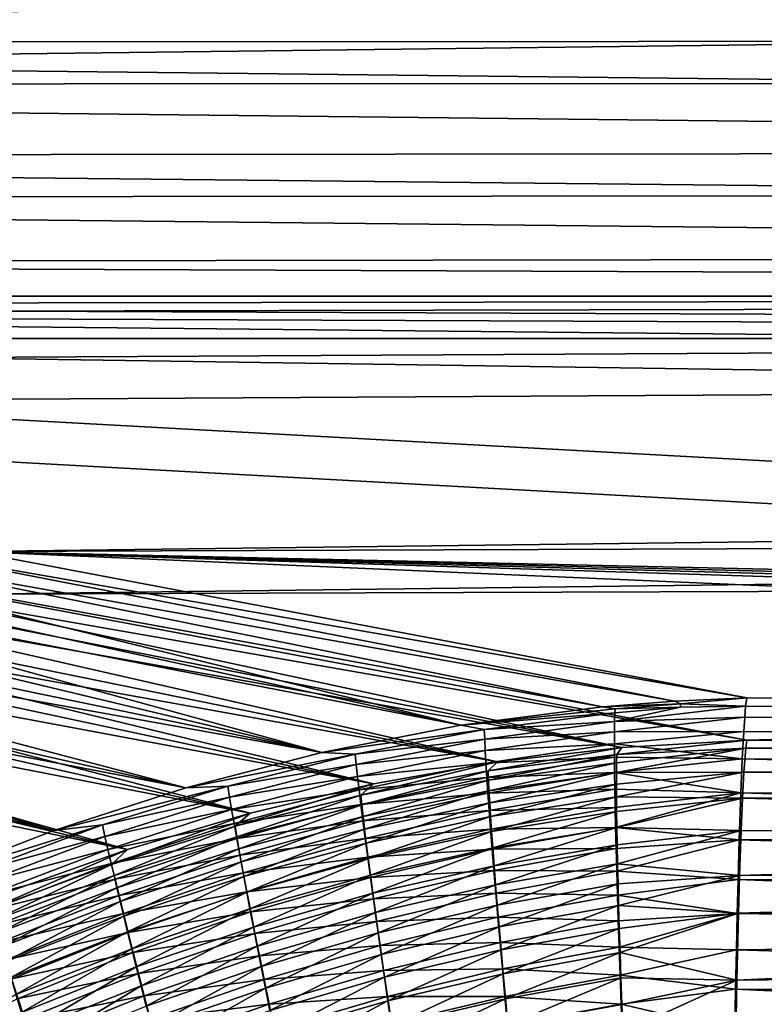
# Model space of a CAD drawing. Header units: metres. Extents: x -900 to 900, y -400 to 400.
# Tile 86 of 243: x -487 to -435, y 264 to 333. Entities that reach past the tile are written whole.
import ezdxf

# ---------------------------------------------------------------- set-up
doc = ezdxf.new("R2010")
doc.units = ezdxf.units.M

msp = doc.modelspace()

# ---------------------------------------------------------------- linework, layer by layer
at = {"layer": 'top'}
for points in [[(-665.332031, 331.521759, -87.090416), (-699.3302, 339.751312, -35), (-0.734328, 339.751312, -35)], [(-665.332031, 331.521759, -87.090416), (-0.734328, 339.751312, -35), (-0.734328, 331.785187, -85.375465)], [(-665.351868, 328.561005, -86.605797), (-0.734328, 336.711975, -35), (-699.015991, 336.711975, -35)], [(-0.734328, 328.819641, -84.922089), (-0.734328, 336.711975, -35), (-665.351868, 328.561005, -86.605797)], [(-0.734328, 324.140137, -136.572845), (-665.332031, 331.521759, -87.090416), (-0.734328, 331.785187, -85.375465)], [(-630.377197, 323.53772, -140.740814), (-665.332031, 331.521759, -87.090416), (-0.734328, 324.140137, -136.572845)], [(-0.734328, 321.170319, -136.148376), (-0.734328, 328.819641, -84.922089), (-665.351868, 328.561005, -86.605797)], [(-665.351868, 328.561005, -86.605797), (-630.41095, 320.575562, -140.26326), (-0.734328, 321.170319, -136.148376)], [(-0.734328, 316.939209, -187.835037), (-630.377197, 323.53772, -140.740814), (-0.734328, 324.140137, -136.572845)], [(-595.426453, 316.041077, -194.464172), (-630.377197, 323.53772, -140.740814), (-0.734328, 316.939209, -187.835037)], [(-630.41095, 320.575562, -140.26326), (-0.734328, 313.965668, -187.437531), (-0.734328, 321.170319, -136.148376)], [(-630.41095, 320.575562, -140.26326), (-595.473328, 313.077728, -193.991089), (-0.734328, 313.965668, -187.437531)], [(-0.734328, 313.707611, -211.955231), (-595.426453, 316.041077, -194.464172), (-0.734328, 316.939209, -187.835037)], [(-0.734328, 313.707611, -211.955231), (-584.056824, 313.707733, -211.954468), (-595.426453, 316.041077, -194.464172)], [(-595.473328, 313.077728, -193.991089), (-0.734328, 310.733368, -211.562912), (-0.734328, 313.965668, -187.437531)], [(-577.950684, 312.475922, -221.350586), (-584.056824, 313.707733, -211.954468), (-0.734328, 313.707611, -211.955231)], [(-0.734328, 310.183228, -239.156265), (-577.950684, 312.475922, -221.350586), (-0.734328, 313.707611, -211.955231)], [(-595.473328, 313.077728, -193.991089), (-584.056824, 310.73349, -211.562149), (-0.734328, 310.733368, -211.562912)], [(-350.277679, 310.183228, -239.156265), (-577.950684, 312.475922, -221.350586), (-0.734328, 310.183228, -239.156265)], [(-560.476746, 309.032806, -248.254044), (-577.950684, 312.475922, -221.350586), (-350.277679, 310.183228, -239.156265)], [(-584.056824, 310.73349, -211.562149), (-350.277679, 307.274475, -238.791992), (-0.734328, 310.733368, -211.562912)], [(-584.056824, 310.73349, -211.562149), (-560.523621, 306.053986, -247.80101), (-350.277679, 307.274475, -238.791992)], [(-560.476746, 309.032806, -248.254044), (-350.277679, 310.183228, -239.156265), (-350.277679, 297.508423, -341.914429)], [(-490.559723, 295.788666, -355.920624), (-560.476746, 309.032806, -248.254044), (-350.277679, 297.508423, -341.914429)], [(-560.523621, 306.053986, -247.80101), (-350.277679, 294.524323, -341.557617), (-350.277679, 307.274475, -238.791992)], [(-560.523621, 306.053986, -247.80101), (-490.579742, 292.788635, -355.518707), (-350.277679, 294.524323, -341.557617)], [(-490.559723, 295.788666, -355.920624), (-350.277679, 297.508423, -341.914429), (-0.734328, 297.508423, -341.914429)], [(-0.734328, 297.508423, -341.914429), (-0.734328, 284.889893, -444.684113), (-490.559723, 295.788666, -355.920624)], [(-499.455353, 295.587982, -355.813049), (-446.278656, 284.873779, -441.943024), (-503.894073, 295.327271, -355.758698)], [(-495.009674, 295.741791, -355.867035), (-441.235718, 285.274139, -440.829742), (-499.455353, 295.587982, -355.813049)], [(-441.235718, 285.274139, -440.829742), (-446.278656, 284.873779, -441.943024), (-499.455353, 295.587982, -355.813049)], [(-490.559723, 295.788666, -355.920624), (-436.16037, 285.503845, -439.683838), (-495.009674, 295.741791, -355.867035)], [(-495.009674, 295.741791, -355.867035), (-436.16037, 285.503845, -439.683838), (-441.235718, 285.274139, -440.829742)], [(-0.734328, 284.889893, -444.684113), (-51.480598, 284.889893, -444.684113), (-490.559723, 295.788666, -355.920624)], [(-490.559723, 295.788666, -355.920624), (-51.480598, 284.889893, -444.684113), (-99.57016, 284.905273, -444.558716)], [(-99.57016, 284.905273, -444.558716), (-147.658585, 284.948761, -444.20462), (-490.559723, 295.788666, -355.920624)], [(-147.658585, 284.948761, -444.20462), (-243.830444, 285.09613, -443.004456), (-490.559723, 295.788666, -355.920624)], [(-490.559723, 295.788666, -355.920624), (-243.830444, 285.09613, -443.004456), (-436.16037, 285.503845, -439.683838)], [(-456.245483, 283.58139, -444.066681), (-512.740112, 294.48526, -355.649139), (-508.323181, 294.959656, -355.704041)], [(-503.894073, 295.327271, -355.758698), (-456.245483, 283.58139, -444.066681), (-508.323181, 294.959656, -355.704041)], [(-446.278656, 284.873779, -441.943024), (-456.245483, 283.58139, -444.066681), (-503.894073, 295.327271, -355.758698)], [(-466.016052, 281.670502, -446.044952), (-517.142151, 293.904297, -355.594025), (-512.740112, 294.48526, -355.649139)], [(-456.245483, 283.58139, -444.066681), (-466.016052, 281.670502, -446.044952), (-512.740112, 294.48526, -355.649139)], [(-350.277679, 294.524323, -341.557617), (-490.579742, 292.788635, -355.518707), (-0.734328, 294.453064, -341.548859)], [(-0.734328, 294.453064, -341.548859), (-490.579742, 292.788635, -355.518707), (-436.16037, 282.526184, -439.318207)], [(-0.734328, 294.453064, -341.548859), (-436.16037, 282.526184, -439.318207), (-0.734328, 281.912231, -444.318481)], [(-466.016052, 281.670502, -446.044952), (-521.526733, 293.21698, -355.538727), (-517.142151, 293.904297, -355.594025)], [(-525.891235, 292.423645, -355.483307), (-521.526733, 293.21698, -355.538727), (-466.016052, 281.670502, -446.044952)], [(-503.598602, 292.388824, -355.226379), (-444.920502, 282.024414, -441.21405), (-499.262665, 292.634552, -355.324463)], [(-444.920502, 282.024414, -441.21405), (-494.922607, 292.776733, -355.422913), (-499.262665, 292.634552, -355.324463)], [(-436.16037, 282.526184, -439.318207), (-490.579742, 292.788635, -355.518707), (-494.922607, 292.776733, -355.422913)], [(-444.920502, 282.024414, -441.21405), (-436.16037, 282.526184, -439.318207), (-494.922607, 292.776733, -355.422913)], [(-530.233032, 291.524658, -355.427856), (-525.891235, 292.423645, -355.483307), (-475.550812, 279.189728, -447.868408)], [(-475.550812, 279.189728, -447.868408), (-525.891235, 292.423645, -355.483307), (-466.016052, 281.670502, -446.044952)], [(-453.66571, 280.998505, -443.027527), (-507.927399, 292.039734, -355.128662), (-512.246155, 291.587463, -355.031403)], [(-507.927399, 292.039734, -355.128662), (-453.66571, 280.998505, -443.027527), (-503.598602, 292.388824, -355.226379)], [(-453.66571, 280.998505, -443.027527), (-444.920502, 282.024414, -441.21405), (-503.598602, 292.388824, -355.226379)], [(-530.233032, 291.524658, -355.427856), (-475.550812, 279.189728, -447.868408), (-534.549561, 290.520477, -355.372345)], [(-462.380524, 279.455078, -444.751221), (-512.246155, 291.587463, -355.031403), (-516.552551, 291.032104, -354.934662)], [(-462.380524, 279.455078, -444.751221), (-453.66571, 280.998505, -443.027527), (-512.246155, 291.587463, -355.031403)], [(-484.823364, 276.185059, -449.536957), (-538.838257, 289.411652, -355.316864), (-534.549561, 290.520477, -355.372345)], [(-534.549561, 290.520477, -355.372345), (-475.550812, 279.189728, -447.868408), (-484.823364, 276.185059, -449.536957)], [(-520.844238, 290.373688, -354.838562), (-462.380524, 279.455078, -444.751221), (-516.552551, 291.032104, -354.934662)], [(-525.11908, 289.612335, -354.743195), (-471.048645, 277.400787, -446.377716), (-520.844238, 290.373688, -354.838562)], [(-471.048645, 277.400787, -446.377716), (-462.380524, 279.455078, -444.751221), (-520.844238, 290.373688, -354.838562)], [(-543.096619, 288.19873, -355.261475), (-538.838257, 289.411652, -355.316864), (-484.823364, 276.185059, -449.536957)], [(-525.11908, 289.612335, -354.743195), (-529.374756, 288.748077, -354.648651), (-471.048645, 277.400787, -446.377716)], [(-529.374756, 288.748077, -354.648651), (-533.608887, 287.781006, -354.554993), (-479.64975, 274.847412, -447.902191)], [(-529.374756, 288.748077, -354.648651), (-479.64975, 274.847412, -447.902191), (-471.048645, 277.400787, -446.377716)], [(-493.817719, 272.699036, -451.056763), (-543.096619, 288.19873, -355.261475), (-484.823364, 276.185059, -449.536957)], [(-533.608887, 287.781006, -354.554993), (-537.819092, 286.711273, -354.462341), (-479.64975, 274.847412, -447.902191)], [(-537.819092, 286.711273, -354.462341), (-488.155487, 271.816986, -449.32489), (-479.64975, 274.847412, -447.902191)], [(-446.278656, 284.873779, -441.943024), (-441.235718, 285.274139, -440.829742), (-440.799957, 285.086487, -442.098724)], [(-445.411469, 284.718231, -443.101013), (-446.278656, 284.873779, -441.943024), (-440.799957, 285.086487, -442.098724)], [(-440.799957, 285.086487, -442.098724), (-440.818695, 284.846558, -443.464355), (-445.411469, 284.718231, -443.101013)], [(-440.799957, 285.086487, -442.098724), (-441.235718, 285.274139, -440.829742), (-436.16037, 285.503845, -439.683838)], [(-440.818695, 284.846558, -443.464355), (-440.799957, 285.086487, -442.098724), (-436.232239, 284.926239, -443.441681)], [(-436.232239, 284.926239, -443.441681), (-440.799957, 285.086487, -442.098724), (-436.16037, 285.503845, -439.683838)], [(-436.232239, 284.926239, -443.441681), (-436.16037, 285.503845, -439.683838), (-243.715302, 284.163269, -448.52597)], [(-243.715302, 284.163269, -448.52597), (-436.16037, 285.503845, -439.683838), (-243.830444, 285.09613, -443.004456)], [(-456.245483, 283.58139, -444.066681), (-446.278656, 284.873779, -441.943024), (-445.411469, 284.718231, -443.101013)], [(-445.421753, 284.458099, -444.445465), (-456.245483, 283.58139, -444.066681), (-445.411469, 284.718231, -443.101013)], [(-456.245483, 283.58139, -444.066681), (-445.421753, 284.458099, -444.445465), (-454.592987, 283.273041, -446.335358)], [(-454.592987, 283.273041, -446.335358), (-445.421753, 284.458099, -444.445465), (-445.4375, 283.848755, -447.119324)], [(-445.4375, 283.848755, -447.119324), (-440.818695, 284.846558, -443.464355), (-436.232239, 284.926239, -443.441681)], [(-436.232239, 284.926239, -443.441681), (-436.302429, 284.139862, -447.084656), (-445.4375, 283.848755, -447.119324)], [(-445.421753, 284.458099, -444.445465), (-440.818695, 284.846558, -443.464355), (-445.4375, 283.848755, -447.119324)], [(-440.818695, 284.846558, -443.464355), (-445.421753, 284.458099, -444.445465), (-445.411469, 284.718231, -443.101013)], [(-243.79866, 282.737122, -453.956512), (-436.302429, 284.139862, -447.084656), (-436.232239, 284.926239, -443.441681)], [(-243.79866, 282.737122, -453.956512), (-436.232239, 284.926239, -443.441681), (-243.715302, 284.163269, -448.52597)], [(-454.592987, 283.273041, -446.335358), (-445.4375, 283.848755, -447.119324), (-454.566132, 282.595795, -448.923615)], [(-454.566132, 282.595795, -448.923615), (-445.4375, 283.848755, -447.119324), (-445.446747, 283.122101, -449.768127)], [(-445.4375, 283.848755, -447.119324), (-436.302429, 284.139862, -447.084656), (-445.446747, 283.122101, -449.768127)], [(-445.446747, 283.122101, -449.768127), (-436.302429, 284.139862, -447.084656), (-436.372101, 283.138306, -450.674438)], [(-436.372101, 283.138306, -450.674438), (-436.302429, 284.139862, -447.084656), (-243.79866, 282.737122, -453.956512)], [(-466.016052, 281.670502, -446.044952), (-456.245483, 283.58139, -444.066681), (-454.592987, 283.273041, -446.335358)], [(-466.016052, 281.670502, -446.044952), (-454.592987, 283.273041, -446.335358), (-463.670349, 281.548553, -448.119812)], [(-463.670349, 281.548553, -448.119812), (-454.592987, 283.273041, -446.335358), (-454.566132, 282.595795, -448.923615)], [(-454.566132, 282.595795, -448.923615), (-445.446747, 283.122101, -449.768127), (-454.526917, 281.808319, -451.484436)], [(-454.526917, 281.808319, -451.484436), (-445.446747, 283.122101, -449.768127), (-445.449524, 282.28009, -452.385956)], [(-445.446747, 283.122101, -449.768127), (-436.372101, 283.138306, -450.674438), (-445.449524, 282.28009, -452.385956)], [(-445.449524, 282.28009, -452.385956), (-436.372101, 283.138306, -450.674438), (-436.476196, 281.219116, -455.983551)], [(-436.476196, 281.219116, -455.983551), (-436.372101, 283.138306, -450.674438), (-243.880829, 280.831604, -459.247711)], [(-243.880829, 280.831604, -459.247711), (-436.372101, 283.138306, -450.674438), (-243.79866, 282.737122, -453.956512)], [(-463.670349, 281.548553, -448.119812), (-454.566132, 282.595795, -448.923615), (-463.594757, 280.81427, -450.624908)], [(-463.594757, 280.81427, -450.624908), (-454.566132, 282.595795, -448.923615), (-454.526917, 281.808319, -451.484436)], [(-454.526917, 281.808319, -451.484436), (-445.449524, 282.28009, -452.385956), (-454.475433, 280.912506, -454.012299)], [(-454.475433, 280.912506, -454.012299), (-445.449524, 282.28009, -452.385956), (-445.44574, 281.324493, -454.966858)], [(-445.449524, 282.28009, -452.385956), (-436.476196, 281.219116, -455.983551), (-445.44574, 281.324493, -454.966858)], [(-436.228851, 281.975739, -442.898834), (-436.16037, 282.526184, -439.318207), (-445.288177, 281.520111, -443.853363)], [(-445.288177, 281.520111, -443.853363), (-436.16037, 282.526184, -439.318207), (-444.920502, 282.024414, -441.21405)], [(-243.616119, 282.115753, -442.661072), (-436.16037, 282.526184, -439.318207), (-436.228851, 281.975739, -442.898834)], [(-436.16037, 282.526184, -439.318207), (-243.616119, 282.115753, -442.661072), (-0.734328, 281.912231, -444.318481)], [(-475.550812, 279.189728, -447.868408), (-466.016052, 281.670502, -446.044952), (-463.670349, 281.548553, -448.119812)], [(-475.550812, 279.189728, -447.868408), (-463.670349, 281.548553, -448.119812), (-472.621979, 279.306519, -449.791107)], [(-472.621979, 279.306519, -449.791107), (-463.670349, 281.548553, -448.119812), (-463.594757, 280.81427, -450.624908)], [(-463.594757, 280.81427, -450.624908), (-454.526917, 281.808319, -451.484436), (-463.50177, 279.976593, -453.100586)], [(-463.50177, 279.976593, -453.100586), (-454.526917, 281.808319, -451.484436), (-454.475433, 280.912506, -454.012299)], [(-445.288177, 281.520111, -443.853363), (-444.920502, 282.024414, -441.21405), (-454.328491, 280.363098, -445.652985)], [(-444.920502, 282.024414, -441.21405), (-453.66571, 280.998505, -443.027527), (-454.328491, 280.363098, -445.652985)], [(-445.288177, 281.520111, -443.853363), (-454.328491, 280.363098, -445.652985), (-454.302612, 279.717865, -448.116852)], [(-445.30304, 280.939667, -446.398956), (-445.288177, 281.520111, -443.853363), (-454.302612, 279.717865, -448.116852)], [(-436.361969, 280.273926, -449.782715), (-436.228851, 281.975739, -442.898834), (-445.311676, 280.247589, -448.920715)], [(-436.228851, 281.975739, -442.898834), (-445.30304, 280.939667, -446.398956), (-445.311676, 280.247589, -448.920715)], [(-445.30304, 280.939667, -446.398956), (-436.228851, 281.975739, -442.898834), (-445.288177, 281.520111, -443.853363)], [(-436.228851, 281.975739, -442.898834), (-436.361969, 280.273926, -449.782715), (-243.720795, 281.230316, -447.895966)], [(-243.720795, 281.230316, -447.895966), (-243.616119, 282.115753, -442.661072), (-436.228851, 281.975739, -442.898834)], [(-463.50177, 279.976593, -453.100586), (-454.475433, 280.912506, -454.012299), (-463.391602, 279.037476, -455.541809)], [(-463.391602, 279.037476, -455.541809), (-454.475433, 280.912506, -454.012299), (-454.411835, 279.910217, -456.50177)], [(-454.328491, 280.363098, -445.652985), (-453.66571, 280.998505, -443.027527), (-463.276154, 278.674255, -447.351044)], [(-453.66571, 280.998505, -443.027527), (-462.380524, 279.455078, -444.751221), (-463.276154, 278.674255, -447.351044)], [(-454.475433, 280.912506, -454.012299), (-445.44574, 281.324493, -454.966858), (-454.411835, 279.910217, -456.50177)], [(-454.411835, 279.910217, -456.50177), (-445.44574, 281.324493, -454.966858), (-445.435455, 280.257233, -457.504822)], [(-445.30304, 280.939667, -446.398956), (-454.302612, 279.717865, -448.116852), (-454.264923, 278.967712, -450.554535)], [(-445.311676, 280.247589, -448.920715), (-445.30304, 280.939667, -446.398956), (-454.264923, 278.967712, -450.554535)], [(-445.44574, 281.324493, -454.966858), (-436.476196, 281.219116, -455.983551), (-445.435455, 280.257233, -457.504822)], [(-445.435455, 280.257233, -457.504822), (-436.476196, 281.219116, -455.983551), (-436.577698, 278.829712, -461.098785)], [(-436.577698, 278.829712, -461.098785), (-436.476196, 281.219116, -455.983551), (-340.261688, 278.630859, -462.819794)], [(-340.261688, 278.630859, -462.819794), (-436.476196, 281.219116, -455.983551), (-243.880829, 280.831604, -459.247711)], [(-436.361969, 280.273926, -449.782715), (-243.800171, 279.872437, -453.06662), (-243.720795, 281.230316, -447.895966)], [(-472.621979, 279.306519, -449.791107), (-463.594757, 280.81427, -450.624908), (-472.492859, 278.52594, -452.216187)], [(-472.492859, 278.52594, -452.216187), (-463.594757, 280.81427, -450.624908), (-463.50177, 279.976593, -453.100586)], [(-454.328491, 280.363098, -445.652985), (-463.276154, 278.674255, -447.351044), (-463.203735, 277.97464, -449.735535)], [(-454.302612, 279.717865, -448.116852), (-454.328491, 280.363098, -445.652985), (-463.203735, 277.97464, -449.735535)], [(-454.411835, 279.910217, -456.50177), (-445.435455, 280.257233, -457.504822), (-454.336212, 278.803345, -458.947357)], [(-454.336212, 278.803345, -458.947357), (-445.435455, 280.257233, -457.504822), (-445.41864, 279.080139, -459.993927)], [(-445.311676, 280.247589, -448.920715), (-454.264923, 278.967712, -450.554535), (-454.215576, 278.114471, -452.960876)], [(-445.314117, 279.445679, -451.412964), (-445.311676, 280.247589, -448.920715), (-454.215576, 278.114471, -452.960876)], [(-445.435455, 280.257233, -457.504822), (-436.577698, 278.829712, -461.098785), (-445.41864, 279.080139, -459.993927)], [(-445.310333, 278.535645, -453.869995), (-436.361969, 280.273926, -449.782715), (-445.314117, 279.445679, -451.412964)], [(-436.361969, 280.273926, -449.782715), (-445.311676, 280.247589, -448.920715), (-445.314117, 279.445679, -451.412964)], [(-436.46106, 278.446564, -454.837769), (-436.361969, 280.273926, -449.782715), (-445.310333, 278.535645, -453.869995)], [(-436.361969, 280.273926, -449.782715), (-436.46106, 278.446564, -454.837769), (-243.800171, 279.872437, -453.06662)], [(-472.492859, 278.52594, -452.216187), (-463.50177, 279.976593, -453.100586), (-472.342041, 277.648621, -454.610291)], [(-472.342041, 277.648621, -454.610291), (-463.50177, 279.976593, -453.100586), (-463.391602, 279.037476, -455.541809)], [(-463.276154, 278.674255, -447.351044), (-462.380524, 279.455078, -444.751221), (-472.100098, 276.47522, -448.940277)], [(-462.380524, 279.455078, -444.751221), (-471.048645, 277.400787, -446.377716), (-472.100098, 276.47522, -448.940277)], [(-463.391602, 279.037476, -455.541809), (-454.411835, 279.910217, -456.50177), (-463.264465, 277.998749, -457.943542)], [(-463.264465, 277.998749, -457.943542), (-454.411835, 279.910217, -456.50177), (-454.336212, 278.803345, -458.947357)], [(-454.302612, 279.717865, -448.116852), (-463.203735, 277.97464, -449.735535), (-463.114685, 277.176666, -452.091949)], [(-454.264923, 278.967712, -450.554535), (-454.302612, 279.717865, -448.116852), (-463.114685, 277.176666, -452.091949)], [(-454.215576, 278.114471, -452.960876), (-454.154602, 277.159882, -455.330627), (-445.314117, 279.445679, -451.412964)], [(-454.154602, 277.159882, -455.330627), (-445.310333, 278.535645, -453.869995), (-445.314117, 279.445679, -451.412964)], [(-436.46106, 278.446564, -454.837769), (-243.878418, 278.058105, -458.104614), (-243.800171, 279.872437, -453.06662)], [(-484.823364, 276.185059, -449.536957), (-472.621979, 279.306519, -449.791107), (-481.427094, 276.575439, -451.343445)], [(-484.823364, 276.185059, -449.536957), (-475.550812, 279.189728, -447.868408), (-472.621979, 279.306519, -449.791107)], [(-481.427094, 276.575439, -451.343445), (-472.621979, 279.306519, -449.791107), (-472.492859, 278.52594, -452.216187)], [(-472.342041, 277.648621, -454.610291), (-463.391602, 279.037476, -455.541809), (-472.169861, 276.676453, -456.968781)], [(-472.169861, 276.676453, -456.968781), (-463.391602, 279.037476, -455.541809), (-463.264465, 277.998749, -457.943542)], [(-463.264465, 277.998749, -457.943542), (-454.336212, 278.803345, -458.947357), (-463.120575, 276.862305, -460.30072)], [(-463.120575, 276.862305, -460.30072), (-454.336212, 278.803345, -458.947357), (-454.248627, 277.593811, -461.343567)], [(-454.264923, 278.967712, -450.554535), (-463.114685, 277.176666, -452.091949), (-463.009216, 276.282104, -454.415588)], [(-454.215576, 278.114471, -452.960876), (-454.264923, 278.967712, -450.554535), (-463.009216, 276.282104, -454.415588)], [(-454.336212, 278.803345, -458.947357), (-445.41864, 279.080139, -459.993927), (-454.248627, 277.593811, -461.343567)], [(-454.248627, 277.593811, -461.343567), (-445.41864, 279.080139, -459.993927), (-445.395264, 277.795074, -462.428162)], [(-445.41864, 279.080139, -459.993927), (-436.577698, 278.829712, -461.098785), (-445.395264, 277.795074, -462.428162)], [(-445.395264, 277.795074, -462.428162), (-436.577698, 278.829712, -461.098785), (-445.365356, 276.404144, -464.801971)], [(-445.365356, 276.404144, -464.801971), (-436.577698, 278.829712, -461.098785), (-436.690247, 275.525116, -466.688812)], [(-436.690247, 275.525116, -466.688812), (-436.577698, 278.829712, -461.098785), (-340.352875, 275.800964, -467.68927)], [(-340.352875, 275.800964, -467.68927), (-436.577698, 278.829712, -461.098785), (-340.261688, 278.630859, -462.819794)], [(-481.427094, 276.575439, -451.343445), (-472.492859, 278.52594, -452.216187), (-481.241669, 275.758881, -453.692444)], [(-481.241669, 275.758881, -453.692444), (-472.492859, 278.52594, -452.216187), (-472.342041, 277.648621, -454.610291)], [(-463.276154, 278.674255, -447.351044), (-472.100098, 276.47522, -448.940277), (-471.976501, 275.731537, -451.248383)], [(-463.203735, 277.97464, -449.735535), (-463.276154, 278.674255, -447.351044), (-471.976501, 275.731537, -451.248383)], [(-463.009216, 276.282104, -454.415588), (-462.887573, 275.292816, -456.701569), (-454.215576, 278.114471, -452.960876)], [(-462.887573, 275.292816, -456.701569), (-454.154602, 277.159882, -455.330627), (-454.215576, 278.114471, -452.960876)], [(-445.310333, 278.535645, -453.869995), (-454.154602, 277.159882, -455.330627), (-454.082153, 276.105774, -457.6586)], [(-445.300323, 277.519318, -456.286194), (-445.310333, 278.535645, -453.869995), (-454.082153, 276.105774, -457.6586)], [(-445.300323, 277.519318, -456.286194), (-436.46106, 278.446564, -454.837769), (-445.310333, 278.535645, -453.869995)], [(-436.46106, 278.446564, -454.837769), (-445.300323, 277.519318, -456.286194), (-445.284058, 276.398407, -458.655853)], [(-436.557739, 276.171509, -459.708191), (-436.46106, 278.446564, -454.837769), (-445.284058, 276.398407, -458.655853)], [(-436.46106, 278.446564, -454.837769), (-436.557739, 276.171509, -459.708191), (-340.249023, 275.971924, -461.430573)], [(-243.878418, 278.058105, -458.104614), (-436.46106, 278.446564, -454.837769), (-340.249023, 275.971924, -461.430573)], [(-481.241669, 275.758881, -453.692444), (-472.342041, 277.648621, -454.610291), (-481.030884, 274.851898, -456.009247)], [(-481.030884, 274.851898, -456.009247), (-472.342041, 277.648621, -454.610291), (-472.169861, 276.676453, -456.968781)], [(-472.100098, 276.47522, -448.940277), (-471.048645, 277.400787, -446.377716), (-480.779694, 273.794037, -450.415192)], [(-471.048645, 277.400787, -446.377716), (-479.64975, 274.847412, -447.902191), (-480.779694, 273.794037, -450.415192)], [(-472.169861, 276.676453, -456.968781), (-463.264465, 277.998749, -457.943542), (-471.976654, 275.611237, -459.287018)], [(-471.976654, 275.611237, -459.287018), (-463.264465, 277.998749, -457.943542), (-463.120575, 276.862305, -460.30072)], [(-463.203735, 277.97464, -449.735535), (-471.976501, 275.731537, -451.248383), (-471.832214, 274.895813, -453.527008)], [(-463.114685, 277.176666, -452.091949), (-463.203735, 277.97464, -449.735535), (-471.832214, 274.895813, -453.527008)], [(-463.120575, 276.862305, -460.30072), (-454.248627, 277.593811, -461.343567), (-462.960175, 275.630096, -462.608337)], [(-462.960175, 275.630096, -462.608337), (-454.248627, 277.593811, -461.343567), (-454.149261, 276.283508, -463.684967)], [(-454.248627, 277.593811, -461.343567), (-445.395264, 277.795074, -462.428162), (-454.149261, 276.283508, -463.684967)], [(-454.149261, 276.283508, -463.684967), (-445.395264, 277.795074, -462.428162), (-445.365356, 276.404144, -464.801971)], [(-445.300323, 277.519318, -456.286194), (-454.082153, 276.105774, -457.6586), (-453.998322, 274.953949, -459.939545)], [(-445.284058, 276.398407, -458.655853), (-445.300323, 277.519318, -456.286194), (-453.998322, 274.953949, -459.939545)], [(-481.030884, 274.851898, -456.009247), (-472.169861, 276.676453, -456.968781), (-480.795135, 273.856323, -458.289612)], [(-480.795135, 273.856323, -458.289612), (-472.169861, 276.676453, -456.968781), (-471.976654, 275.611237, -459.287018)], [(-471.976654, 275.611237, -459.287018), (-463.120575, 276.862305, -460.30072), (-471.762726, 274.454926, -461.560333)], [(-463.114685, 277.176666, -452.091949), (-471.832214, 274.895813, -453.527008), (-471.667572, 273.969818, -455.771698)], [(-471.762726, 274.454926, -461.560333), (-463.120575, 276.862305, -460.30072), (-462.960175, 275.630096, -462.608337)], [(-463.009216, 276.282104, -454.415588), (-463.114685, 277.176666, -452.091949), (-471.667572, 273.969818, -455.771698)], [(-454.154602, 277.159882, -455.330627), (-462.887573, 275.292816, -456.701569), (-462.749939, 274.210541, -458.94516)], [(-454.082153, 276.105774, -457.6586), (-454.154602, 277.159882, -455.330627), (-462.749939, 274.210541, -458.94516)], [(-493.817719, 272.699036, -451.056763), (-481.427094, 276.575439, -451.343445), (-490.066193, 273.379852, -452.776703)], [(-493.817719, 272.699036, -451.056763), (-484.823364, 276.185059, -449.536957), (-481.427094, 276.575439, -451.343445)], [(-490.066193, 273.379852, -452.776703), (-481.427094, 276.575439, -451.343445), (-481.241669, 275.758881, -453.692444)], [(-472.100098, 276.47522, -448.940277), (-480.779694, 273.794037, -450.415192), (-480.602386, 273.016144, -452.650787)], [(-471.976501, 275.731537, -451.248383), (-472.100098, 276.47522, -448.940277), (-480.602386, 273.016144, -452.650787)], [(-471.667572, 273.969818, -455.771698), (-471.482819, 272.955353, -457.978058), (-463.009216, 276.282104, -454.415588)], [(-471.482819, 272.955353, -457.978058), (-462.887573, 275.292816, -456.701569), (-463.009216, 276.282104, -454.415588)], [(-462.960175, 275.630096, -462.608337), (-454.149261, 276.283508, -463.684967), (-462.783447, 274.303986, -464.861359)], [(-462.783447, 274.303986, -464.861359), (-454.149261, 276.283508, -463.684967), (-454.038177, 274.874512, -465.966339)], [(-454.082153, 276.105774, -457.6586), (-462.749939, 274.210541, -458.94516), (-462.596527, 273.03714, -461.141571)], [(-453.998322, 274.953949, -459.939545), (-454.082153, 276.105774, -457.6586), (-462.596527, 273.03714, -461.141571)], [(-454.149261, 276.283508, -463.684967), (-445.365356, 276.404144, -464.801971), (-454.038177, 274.874512, -465.966339)], [(-454.038177, 274.874512, -465.966339), (-445.365356, 276.404144, -464.801971), (-445.32901, 274.910522, -467.111084)], [(-445.284058, 276.398407, -458.655853), (-453.998322, 274.953949, -459.939545), (-453.903229, 273.706207, -462.168304)], [(-445.261566, 275.174774, -460.973297), (-445.284058, 276.398407, -458.655853), (-453.903229, 273.706207, -462.168304)], [(-445.365356, 276.404144, -464.801971), (-436.690247, 275.525116, -466.688812), (-445.32901, 274.910522, -467.111084)], [(-436.557739, 276.171509, -459.708191), (-445.284058, 276.398407, -458.655853), (-445.261566, 275.174774, -460.973297)], [(-445.232819, 273.850342, -463.233154), (-436.557739, 276.171509, -459.708191), (-445.261566, 275.174774, -460.973297)], [(-436.664856, 273.025513, -465.030121), (-436.557739, 276.171509, -459.708191), (-445.232819, 273.850342, -463.233154)], [(-340.249023, 275.971924, -461.430573), (-436.557739, 276.171509, -459.708191), (-436.664856, 273.025513, -465.030121)], [(-490.066193, 273.379852, -452.776703), (-481.241669, 275.758881, -453.692444), (-489.823029, 272.536896, -455.053955)], [(-489.823029, 272.536896, -455.053955), (-481.241669, 275.758881, -453.692444), (-481.030884, 274.851898, -456.009247)], [(-480.795135, 273.856323, -458.289612), (-471.976654, 275.611237, -459.287018), (-480.534882, 272.774017, -460.529175)], [(-471.976501, 275.731537, -451.248383), (-480.602386, 273.016144, -452.650787), (-480.400848, 272.152222, -454.855713)], [(-480.534882, 272.774017, -460.529175), (-471.976654, 275.611237, -459.287018), (-471.762726, 274.454926, -461.560333)], [(-471.832214, 274.895813, -453.527008), (-471.976501, 275.731537, -451.248383), (-480.400848, 272.152222, -454.855713)], [(-471.762726, 274.454926, -461.560333), (-462.960175, 275.630096, -462.608337), (-471.528442, 273.209351, -463.784119)], [(-471.528442, 273.209351, -463.784119), (-462.960175, 275.630096, -462.608337), (-462.783447, 274.303986, -464.861359)], [(-462.887573, 275.292816, -456.701569), (-471.482819, 272.955353, -457.978058), (-471.278351, 271.854187, -460.141663)], [(-462.749939, 274.210541, -458.94516), (-462.887573, 275.292816, -456.701569), (-471.278351, 271.854187, -460.141663)], [(-445.32901, 274.910522, -467.111084), (-436.690247, 275.525116, -466.688812), (-445.286285, 273.317566, -469.351654)], [(-436.690247, 275.525116, -466.688812), (-436.769562, 272.730377, -470.571411), (-445.286285, 273.317566, -469.351654)], [(-436.769562, 272.730377, -470.571411), (-436.690247, 275.525116, -466.688812), (-340.440094, 272.546661, -472.281403)], [(-340.440094, 272.546661, -472.281403), (-436.690247, 275.525116, -466.688812), (-340.352875, 275.800964, -467.68927)], [(-340.249023, 275.971924, -461.430573), (-436.664856, 273.025513, -465.030121), (-340.335846, 273.277435, -466.067047)], [(-489.823029, 272.536896, -455.053955), (-481.030884, 274.851898, -456.009247), (-489.551331, 271.609528, -457.298126)], [(-489.551331, 271.609528, -457.298126), (-481.030884, 274.851898, -456.009247), (-480.795135, 273.856323, -458.289612)], [(-480.779694, 273.794037, -450.415192), (-479.64975, 274.847412, -447.902191), (-489.295837, 270.654755, -451.77597)], [(-479.64975, 274.847412, -447.902191), (-488.155487, 271.816986, -449.32489), (-489.295837, 270.654755, -451.77597)], [(-471.832214, 274.895813, -453.527008), (-480.400848, 272.152222, -454.855713), (-480.175537, 271.204041, -457.025909)], [(-471.667572, 273.969818, -455.771698), (-471.832214, 274.895813, -453.527008), (-480.175537, 271.204041, -457.025909)], [(-462.783447, 274.303986, -464.861359), (-454.038177, 274.874512, -465.966339), (-462.590698, 272.886017, -467.055023)], [(-453.998322, 274.953949, -459.939545), (-462.596527, 273.03714, -461.141571), (-462.427582, 271.774384, -463.28598)], [(-462.590698, 272.886017, -467.055023), (-454.038177, 274.874512, -465.966339), (-453.91568, 273.369812, -468.183899)], [(-453.903229, 273.706207, -462.168304), (-453.998322, 274.953949, -459.939545), (-462.427582, 271.774384, -463.28598)], [(-454.038177, 274.874512, -465.966339), (-445.32901, 274.910522, -467.111084), (-453.91568, 273.369812, -468.183899)], [(-453.91568, 273.369812, -468.183899), (-445.32901, 274.910522, -467.111084), (-445.286285, 273.317566, -469.351654)], [(-445.261566, 275.174774, -460.973297), (-453.903229, 273.706207, -462.168304), (-453.796936, 272.364563, -464.339935)], [(-453.796936, 272.364563, -464.339935), (-445.232819, 273.850342, -463.233154), (-445.261566, 275.174774, -460.973297)], [(-480.534882, 272.774017, -460.529175), (-471.762726, 274.454926, -461.560333), (-480.250549, 271.606781, -462.723724)], [(-480.250549, 271.606781, -462.723724), (-471.762726, 274.454926, -461.560333), (-471.528442, 273.209351, -463.784119)], [(-471.667572, 273.969818, -455.771698), (-480.175537, 271.204041, -457.025909), (-479.926819, 270.17337, -459.157288)], [(-471.482819, 272.955353, -457.978058), (-471.667572, 273.969818, -455.771698), (-479.926819, 270.17337, -459.157288)], [(-471.528442, 273.209351, -463.784119), (-462.783447, 274.303986, -464.861359), (-471.274109, 271.876404, -465.953735)], [(-462.749939, 274.210541, -458.94516), (-471.278351, 271.854187, -460.141663), (-471.054413, 270.668121, -462.258087)], [(-471.274109, 271.876404, -465.953735), (-462.783447, 274.303986, -464.861359), (-462.590698, 272.886017, -467.055023)], [(-462.596527, 273.03714, -461.141571), (-462.749939, 274.210541, -458.94516), (-471.054413, 270.668121, -462.258087)], [(-489.551331, 271.609528, -457.298126), (-480.795135, 273.856323, -458.289612), (-489.251556, 270.599548, -459.505219)], [(-480.779694, 273.794037, -450.415192), (-489.295837, 270.654755, -451.77597), (-489.063446, 269.851837, -453.943207)], [(-489.251556, 270.599548, -459.505219), (-480.795135, 273.856323, -458.289612), (-480.534882, 272.774017, -460.529175)], [(-480.602386, 273.016144, -452.650787), (-480.779694, 273.794037, -450.415192), (-489.063446, 269.851837, -453.943207)], [(-453.91568, 273.369812, -468.183899), (-462.382263, 271.379089, -469.185822), (-462.590698, 272.886017, -467.055023)], [(-453.903229, 273.706207, -462.168304), (-462.427582, 271.774384, -463.28598), (-462.243286, 270.424255, -465.373871)], [(-453.782043, 271.772644, -470.334076), (-462.382263, 271.379089, -469.185822), (-453.91568, 273.369812, -468.183899)], [(-453.903229, 273.706207, -462.168304), (-462.243286, 270.424255, -465.373871), (-453.796936, 272.364563, -464.339935)], [(-445.286285, 273.317566, -469.351654), (-453.782043, 271.772644, -470.334076), (-453.91568, 273.369812, -468.183899)], [(-445.232819, 273.850342, -463.233154), (-453.796936, 272.364563, -464.339935), (-453.679749, 270.931824, -466.450775)], [(-453.782043, 271.772644, -470.334076), (-445.286285, 273.317566, -469.351654), (-445.237335, 271.628632, -471.519806)], [(-445.197937, 272.428131, -465.431458), (-445.232819, 273.850342, -463.233154), (-453.679749, 270.931824, -466.450775)], [(-445.286285, 273.317566, -469.351654), (-436.769562, 272.730377, -470.571411), (-445.237335, 271.628632, -471.519806)], [(-445.197937, 272.428131, -465.431458), (-436.664856, 273.025513, -465.030121), (-445.232819, 273.850342, -463.233154)], [(-340.335846, 273.277435, -466.067047), (-436.664856, 273.025513, -465.030121), (-436.740387, 270.364105, -468.727539)], [(-340.418884, 270.178894, -470.439423), (-340.335846, 273.277435, -466.067047), (-436.740387, 270.364105, -468.727539)], [(-489.251556, 270.599548, -459.505219), (-480.534882, 272.774017, -460.529175), (-488.924316, 269.508728, -461.671234)], [(-480.602386, 273.016144, -452.650787), (-489.063446, 269.851837, -453.943207), (-488.803802, 268.968628, -456.078888)], [(-488.924316, 269.508728, -461.671234), (-480.534882, 272.774017, -460.529175), (-480.250549, 271.606781, -462.723724)], [(-480.400848, 272.152222, -454.855713), (-480.602386, 273.016144, -452.650787), (-488.803802, 268.968628, -456.078888)], [(-480.250549, 271.606781, -462.723724), (-471.528442, 273.209351, -463.784119), (-479.942596, 270.356506, -464.868896)], [(-479.942596, 270.356506, -464.868896), (-471.528442, 273.209351, -463.784119), (-471.274109, 271.876404, -465.953735)], [(-471.482819, 272.955353, -457.978058), (-479.926819, 270.17337, -459.157288), (-479.655151, 269.06192, -461.245758)], [(-471.278351, 271.854187, -460.141663), (-471.482819, 272.955353, -457.978058), (-479.655151, 269.06192, -461.245758)], [(-462.590698, 272.886017, -467.055023), (-471.000122, 270.45813, -468.064789), (-471.274109, 271.876404, -465.953735)], [(-462.596527, 273.03714, -461.141571), (-471.054413, 270.668121, -462.258087), (-470.811371, 269.398956, -464.322906)], [(-462.382263, 271.379089, -469.185822), (-471.000122, 270.45813, -468.064789), (-462.590698, 272.886017, -467.055023)], [(-462.427582, 271.774384, -463.28598), (-462.596527, 273.03714, -461.141571), (-470.811371, 269.398956, -464.322906)], [(-436.769562, 272.730377, -470.571411), (-436.828918, 270.352386, -473.442017), (-445.237335, 271.628632, -471.519806)], [(-436.664856, 273.025513, -465.030121), (-445.197937, 272.428131, -465.431458), (-445.156952, 270.911377, -467.564484)], [(-436.740387, 270.364105, -468.727539), (-436.664856, 273.025513, -465.030121), (-445.156952, 270.911377, -467.564484)], [(-340.522736, 268.896362, -476.562286), (-436.828918, 270.352386, -473.442017), (-436.769562, 272.730377, -470.571411)], [(-340.522736, 268.896362, -476.562286), (-436.769562, 272.730377, -470.571411), (-340.440094, 272.546661, -472.281403)], [(-480.400848, 272.152222, -454.855713), (-488.803802, 268.968628, -456.078888), (-488.517426, 268.006805, -458.179291)], [(-480.175537, 271.204041, -457.025909), (-480.400848, 272.152222, -454.855713), (-488.517426, 268.006805, -458.179291)], [(-471.274109, 271.876404, -465.953735), (-479.61142, 269.024963, -466.960449), (-479.942596, 270.356506, -464.868896)], [(-471.278351, 271.854187, -460.141663), (-479.655151, 269.06192, -461.245758), (-479.360931, 267.871429, -463.287262)], [(-471.000122, 270.45813, -468.064789), (-479.61142, 269.024963, -466.960449), (-471.274109, 271.876404, -465.953735)], [(-471.054413, 270.668121, -462.258087), (-471.278351, 271.854187, -460.141663), (-479.360931, 267.871429, -463.287262)], [(-453.796936, 272.364563, -464.339935), (-462.243286, 270.424255, -465.373871), (-462.044067, 268.989441, -467.401947)], [(-453.679749, 270.931824, -466.450775), (-453.796936, 272.364563, -464.339935), (-462.044067, 268.989441, -467.401947)], [(-445.197937, 272.428131, -465.431458), (-453.679749, 270.931824, -466.450775), (-453.55191, 269.411072, -468.497498)], [(-445.156952, 270.911377, -467.564484), (-445.197937, 272.428131, -465.431458), (-453.55191, 269.411072, -468.497498)], [(-488.924316, 269.508728, -461.671234), (-480.250549, 271.606781, -462.723724), (-488.570099, 268.338837, -463.792206)], [(-488.570099, 268.338837, -463.792206), (-480.250549, 271.606781, -462.723724), (-479.942596, 270.356506, -464.868896)], [(-480.175537, 271.204041, -457.025909), (-488.517426, 268.006805, -458.179291), (-488.204803, 266.968109, -460.24057)], [(-480.175537, 271.204041, -457.025909), (-488.204803, 266.968109, -460.24057), (-479.926819, 270.17337, -459.157288)], [(-471.000122, 270.45813, -468.064789), (-462.382263, 271.379089, -469.185822), (-470.70697, 268.957153, -470.114075)], [(-462.427582, 271.774384, -463.28598), (-470.811371, 269.398956, -464.322906), (-470.549561, 268.048584, -466.332031)], [(-470.70697, 268.957153, -470.114075), (-462.382263, 271.379089, -469.185822), (-462.158661, 269.786163, -471.250549)], [(-462.427582, 271.774384, -463.28598), (-470.549561, 268.048584, -466.332031), (-462.243286, 270.424255, -465.373871)], [(-462.382263, 271.379089, -469.185822), (-453.782043, 271.772644, -470.334076), (-462.158661, 269.786163, -471.250549)], [(-462.158661, 269.786163, -471.250549), (-453.782043, 271.772644, -470.334076), (-453.637512, 270.086151, -472.413391)], [(-453.782043, 271.772644, -470.334076), (-445.237335, 271.628632, -471.519806), (-453.637512, 270.086151, -472.413391)], [(-453.637512, 270.086151, -472.413391), (-445.237335, 271.628632, -471.519806), (-445.182251, 269.847168, -473.611664)], [(-445.237335, 271.628632, -471.519806), (-436.828918, 270.352386, -473.442017), (-445.182251, 269.847168, -473.611664)], [(-479.61142, 269.024963, -466.960449), (-471.000122, 270.45813, -468.064789), (-479.257507, 267.614166, -468.994324)], [(-471.054413, 270.668121, -462.258087), (-479.360931, 267.871429, -463.287262), (-479.044586, 266.603699, -465.277679)], [(-479.257507, 267.614166, -468.994324), (-471.000122, 270.45813, -468.064789), (-470.70697, 268.957153, -470.114075)], [(-470.811371, 269.398956, -464.322906), (-471.054413, 270.668121, -462.258087), (-479.044586, 266.603699, -465.277679)], [(-453.679749, 270.931824, -466.450775), (-462.044067, 268.989441, -467.401947), (-461.830322, 267.472809, -469.367096)], [(-453.55191, 269.411072, -468.497498), (-453.679749, 270.931824, -466.450775), (-461.830322, 267.472809, -469.367096)], [(-453.55191, 269.411072, -468.497498), (-453.413696, 267.805359, -470.476746), (-445.156952, 270.911377, -467.564484)], [(-453.413696, 267.805359, -470.476746), (-445.110046, 269.303314, -469.628571), (-445.156952, 270.911377, -467.564484)], [(-445.156952, 270.911377, -467.564484), (-445.110046, 269.303314, -469.628571), (-436.740387, 270.364105, -468.727539)], [(-479.942596, 270.356506, -464.868896), (-488.189423, 267.091675, -465.864136), (-488.570099, 268.338837, -463.792206)], [(-479.926819, 270.17337, -459.157288), (-488.204803, 266.968109, -460.24057), (-487.866486, 265.854248, -462.258942)], [(-479.61142, 269.024963, -466.960449), (-488.189423, 267.091675, -465.864136), (-479.942596, 270.356506, -464.868896)], [(-479.655151, 269.06192, -461.245758), (-479.926819, 270.17337, -459.157288), (-487.866486, 265.854248, -462.258942)], [(-470.70697, 268.957153, -470.114075), (-462.158661, 269.786163, -471.250549), (-470.395264, 267.376343, -472.098633)], [(-462.243286, 270.424255, -465.373871), (-470.549561, 268.048584, -466.332031), (-470.26947, 266.619537, -468.282349)], [(-470.395264, 267.376343, -472.098633), (-462.158661, 269.786163, -471.250549), (-461.920258, 268.110291, -473.246002)], [(-462.243286, 270.424255, -465.373871), (-470.26947, 266.619537, -468.282349), (-462.044067, 268.989441, -467.401947)], [(-462.158661, 269.786163, -471.250549), (-453.637512, 270.086151, -472.413391), (-461.920258, 268.110291, -473.246002)], [(-461.920258, 268.110291, -473.246002), (-453.637512, 270.086151, -472.413391), (-453.482391, 268.313568, -474.418274)], [(-453.637512, 270.086151, -472.413391), (-445.182251, 269.847168, -473.611664), (-453.482391, 268.313568, -474.418274)], [(-453.482391, 268.313568, -474.418274), (-445.182251, 269.847168, -473.611664), (-445.121124, 267.976532, -475.623352)], [(-445.182251, 269.847168, -473.611664), (-436.828918, 270.352386, -473.442017), (-445.121124, 267.976532, -475.623352)], [(-445.121124, 267.976532, -475.623352), (-436.828918, 270.352386, -473.442017), (-436.885895, 267.807922, -476.166229)], [(-445.110046, 269.303314, -469.628571), (-445.057251, 267.607117, -471.619995), (-436.740387, 270.364105, -468.727539)], [(-436.740387, 270.364105, -468.727539), (-445.057251, 267.607117, -471.619995), (-436.851135, 265.679199, -474.052582)], [(-436.885895, 267.807922, -476.166229), (-436.828918, 270.352386, -473.442017), (-340.522736, 268.896362, -476.562286)], [(-340.418884, 270.178894, -470.439423), (-436.740387, 270.364105, -468.727539), (-436.851135, 265.679199, -474.052582)], [(-340.497589, 266.703278, -474.515442), (-340.418884, 270.178894, -470.439423), (-436.851135, 265.679199, -474.052582)], [(-470.811371, 269.398956, -464.322906), (-479.044586, 266.603699, -465.277679), (-478.706543, 265.260559, -467.213226)], [(-470.811371, 269.398956, -464.322906), (-478.706543, 265.260559, -467.213226), (-470.549561, 268.048584, -466.332031)], [(-461.830322, 267.472809, -469.367096), (-461.602509, 265.877258, -471.266296), (-453.55191, 269.411072, -468.497498)], [(-461.602509, 265.877258, -471.266296), (-453.413696, 267.805359, -470.476746), (-453.55191, 269.411072, -468.497498)], [(-453.413696, 267.805359, -470.476746), (-453.265381, 266.117676, -472.385132), (-445.110046, 269.303314, -469.628571)], [(-453.265381, 266.117676, -472.385132), (-445.057251, 267.607117, -471.619995), (-445.110046, 269.303314, -469.628571)], [(-488.189423, 267.091675, -465.864136), (-479.61142, 269.024963, -466.960449), (-487.782837, 265.769043, -467.883087)], [(-479.655151, 269.06192, -461.245758), (-487.866486, 265.854248, -462.258942), (-487.50293, 264.66687, -464.230652)], [(-487.782837, 265.769043, -467.883087), (-479.61142, 269.024963, -466.960449), (-479.257507, 267.614166, -468.994324)], [(-479.360931, 267.871429, -463.287262), (-479.655151, 269.06192, -461.245758), (-487.50293, 264.66687, -464.230652)], [(-479.257507, 267.614166, -468.994324), (-470.70697, 268.957153, -470.114075), (-478.8815, 266.126617, -470.96759)], [(-478.8815, 266.126617, -470.96759), (-470.70697, 268.957153, -470.114075), (-470.395264, 267.376343, -472.098633)], [(-462.044067, 268.989441, -467.401947), (-470.26947, 266.619537, -468.282349), (-469.97168, 265.114563, -470.171021)], [(-461.830322, 267.472809, -469.367096), (-462.044067, 268.989441, -467.401947), (-469.97168, 265.114563, -470.171021)], [(-340.600128, 264.878418, -480.498047), (-436.885895, 267.807922, -476.166229), (-340.522736, 268.896362, -476.562286)], [(-479.360931, 267.871429, -463.287262), (-487.50293, 264.66687, -464.230652), (-487.114685, 263.407715, -466.151917)], [(-479.044586, 266.603699, -465.277679), (-479.360931, 267.871429, -463.287262), (-487.114685, 263.407715, -466.151917)], [(-470.549561, 268.048584, -466.332031), (-478.706543, 265.260559, -467.213226), (-478.347412, 263.844452, -469.091064)], [(-470.549561, 268.048584, -466.332031), (-478.347412, 263.844452, -469.091064), (-470.26947, 266.619537, -468.282349)], [(-470.395264, 267.376343, -472.098633), (-461.920258, 268.110291, -473.246002), (-470.065552, 265.718536, -474.015533)], [(-470.065552, 265.718536, -474.015533), (-461.920258, 268.110291, -473.246002), (-461.667511, 266.354431, -475.168915)], [(-461.920258, 268.110291, -473.246002), (-453.482391, 268.313568, -474.418274), (-461.667511, 266.354431, -475.168915)], [(-461.667511, 266.354431, -475.168915), (-453.482391, 268.313568, -474.418274), (-453.316986, 266.458099, -476.345215)], [(-461.602509, 265.877258, -471.266296), (-461.360962, 264.205658, -473.096497), (-453.413696, 267.805359, -470.476746)], [(-461.360962, 264.205658, -473.096497), (-453.265381, 266.117676, -472.385132), (-453.413696, 267.805359, -470.476746)], [(-453.482391, 268.313568, -474.418274), (-445.121124, 267.976532, -475.623352), (-453.316986, 266.458099, -476.345215)], [(-453.316986, 266.458099, -476.345215), (-445.121124, 267.976532, -475.623352), (-445.054077, 266.020081, -477.550995)], [(-445.121124, 267.976532, -475.623352), (-436.885895, 267.807922, -476.166229), (-445.054077, 266.020081, -477.550995)], [(-445.054077, 266.020081, -477.550995), (-436.885895, 267.807922, -476.166229), (-436.941589, 265.041138, -478.792328)], [(-436.941589, 265.041138, -478.792328), (-436.885895, 267.807922, -476.166229), (-340.600128, 264.878418, -480.498047)], [(-487.782837, 265.769043, -467.883087), (-479.257507, 267.614166, -468.994324), (-487.350891, 264.372803, -469.845306)], [(-487.350891, 264.372803, -469.845306), (-479.257507, 267.614166, -468.994324), (-478.8815, 266.126617, -470.96759)], [(-478.8815, 266.126617, -470.96759), (-470.395264, 267.376343, -472.098633), (-478.48407, 264.564972, -472.877502)], [(-478.48407, 264.564972, -472.877502), (-470.395264, 267.376343, -472.098633), (-470.065552, 265.718536, -474.015533)], [(-469.97168, 265.114563, -470.171021), (-469.656708, 263.536346, -471.995331), (-461.830322, 267.472809, -469.367096)], [(-469.656708, 263.536346, -471.995331), (-461.602509, 265.877258, -471.266296), (-461.830322, 267.472809, -469.367096)], [(-445.057251, 267.607117, -471.619995), (-453.265381, 266.117676, -472.385132), (-453.107208, 264.351135, -474.21933)], [(-444.998718, 265.826019, -473.535126), (-445.057251, 267.607117, -471.619995), (-453.107208, 264.351135, -474.21933)], [(-445.057251, 267.607117, -471.619995), (-444.998718, 265.826019, -473.535126), (-436.851135, 265.679199, -474.052582)], [(-479.044586, 266.603699, -465.277679), (-487.114685, 263.407715, -466.151917), (-486.70224, 262.078552, -468.019196)], [(-479.044586, 266.603699, -465.277679), (-486.70224, 262.078552, -468.019196), (-478.706543, 265.260559, -467.213226)], [(-470.26947, 266.619537, -468.282349), (-478.347412, 263.844452, -469.091064), (-477.967896, 262.357849, -470.9086)], [(-469.97168, 265.114563, -470.171021), (-470.26947, 266.619537, -468.282349), (-477.967896, 262.357849, -470.9086)], [(-470.065552, 265.718536, -474.015533), (-461.667511, 266.354431, -475.168915), (-469.718384, 263.986572, -475.861816)], [(-469.718384, 263.986572, -475.861816), (-461.667511, 266.354431, -475.168915), (-461.400879, 264.521667, -477.016144)], [(-461.667511, 266.354431, -475.168915), (-453.316986, 266.458099, -476.345215), (-461.400879, 264.521667, -477.016144)], [(-461.400879, 264.521667, -477.016144), (-453.316986, 266.458099, -476.345215), (-453.141541, 264.522949, -478.190674)], [(-453.316986, 266.458099, -476.345215), (-445.054077, 266.020081, -477.550995), (-453.141541, 264.522949, -478.190674)], [(-340.571289, 262.877625, -478.262878), (-340.497589, 266.703278, -474.515442), (-436.904175, 263.042816, -476.555054)], [(-340.497589, 266.703278, -474.515442), (-436.851135, 265.679199, -474.052582), (-436.904175, 263.042816, -476.555054)], [(-487.350891, 264.372803, -469.845306), (-478.8815, 266.126617, -470.96759), (-486.894348, 262.905365, -471.748047)], [(-486.894348, 262.905365, -471.748047), (-478.8815, 266.126617, -470.96759), (-478.48407, 264.564972, -472.877502)], [(-478.48407, 264.564972, -472.877502), (-470.065552, 265.718536, -474.015533), (-478.065948, 262.931915, -474.721375)], [(-478.065948, 262.931915, -474.721375), (-470.065552, 265.718536, -474.015533), (-469.718384, 263.986572, -475.861816)], [(-469.656708, 263.536346, -471.995331), (-469.325104, 261.887573, -473.752411), (-461.602509, 265.877258, -471.266296)], [(-469.325104, 261.887573, -473.752411), (-461.360962, 264.205658, -473.096497), (-461.602509, 265.877258, -471.266296)], [(-453.265381, 266.117676, -472.385132), (-461.360962, 264.205658, -473.096497), (-461.106201, 262.460815, -474.854584)], [(-453.107208, 264.351135, -474.21933), (-453.265381, 266.117676, -472.385132), (-461.106201, 262.460815, -474.854584)], [(-453.141541, 264.522949, -478.190674), (-445.054077, 266.020081, -477.550995), (-444.981171, 263.981232, -479.390717)], [(-453.107208, 264.351135, -474.21933), (-452.939453, 262.508759, -475.975952), (-444.998718, 265.826019, -473.535126)], [(-444.998718, 265.826019, -473.535126), (-452.939453, 262.508759, -475.975952), (-444.934509, 263.963287, -475.370239)], [(-445.054077, 266.020081, -477.550995), (-436.941589, 265.041138, -478.792328), (-444.981171, 263.981232, -479.390717)], [(-436.851135, 265.679199, -474.052582), (-444.998718, 265.826019, -473.535126), (-444.934509, 263.963287, -475.370239)], [(-436.851135, 265.679199, -474.052582), (-444.934509, 263.963287, -475.370239), (-444.864716, 262.022095, -477.121643)], [(-436.904175, 263.042816, -476.555054), (-436.851135, 265.679199, -474.052582), (-444.864716, 262.022095, -477.121643)], [(-478.706543, 265.260559, -467.213226), (-486.70224, 262.078552, -468.019196), (-486.266357, 260.681702, -469.829834)], [(-478.706543, 265.260559, -467.213226), (-486.266357, 260.681702, -469.829834), (-478.347412, 263.844452, -469.091064)], [(-477.967896, 262.357849, -470.9086), (-477.568604, 260.803314, -472.663269), (-469.97168, 265.114563, -470.171021)], [(-477.568604, 260.803314, -472.663269), (-469.656708, 263.536346, -471.995331), (-469.97168, 265.114563, -470.171021)], [(-444.981171, 263.981232, -479.390717), (-436.941589, 265.041138, -478.792328), (-436.994354, 262.11969, -481.24527)], [(-436.994354, 262.11969, -481.24527), (-436.941589, 265.041138, -478.792328), (-340.671661, 260.522583, -484.056396)], [(-340.671661, 260.522583, -484.056396), (-436.941589, 265.041138, -478.792328), (-340.600128, 264.878418, -480.498047)], [(-495.266541, 260.749786, -470.621124), (-487.350891, 264.372803, -469.845306), (-486.894348, 262.905365, -471.748047)], [(-487.114685, 263.407715, -466.151917), (-487.50293, 264.66687, -464.230652), (-495.007568, 259.827209, -466.949127)], [(-486.894348, 262.905365, -471.748047), (-478.48407, 264.564972, -472.877502), (-486.414001, 261.369202, -473.588837)], [(-486.414001, 261.369202, -473.588837), (-478.48407, 264.564972, -472.877502), (-478.065948, 262.931915, -474.721375)], [(-469.718384, 263.986572, -475.861816), (-461.400879, 264.521667, -477.016144), (-469.35437, 262.183258, -477.634552)], [(-469.35437, 262.183258, -477.634552), (-461.400879, 264.521667, -477.016144), (-461.120789, 262.61496, -478.784393)], [(-461.400879, 264.521667, -477.016144), (-453.141541, 264.522949, -478.190674), (-461.120789, 262.61496, -478.784393)], [(-461.120789, 262.61496, -478.784393), (-453.141541, 264.522949, -478.190674), (-452.956329, 262.511292, -479.951141)], [(-461.106201, 262.460815, -474.854584), (-460.838562, 260.64566, -476.537537), (-453.107208, 264.351135, -474.21933)], [(-460.838562, 260.64566, -476.537537), (-452.939453, 262.508759, -475.975952), (-453.107208, 264.351135, -474.21933)], [(-453.141541, 264.522949, -478.190674), (-444.981171, 263.981232, -479.390717), (-452.956329, 262.511292, -479.951141)], [(-478.065948, 262.931915, -474.721375), (-469.718384, 263.986572, -475.861816), (-477.627777, 261.230103, -476.49649)], [(-477.627777, 261.230103, -476.49649), (-469.718384, 263.986572, -475.861816), (-469.35437, 262.183258, -477.634552)], [(-461.360962, 264.205658, -473.096497), (-469.325104, 261.887573, -473.752411), (-468.977386, 260.170929, -475.439484)], [(-461.106201, 262.460815, -474.854584), (-461.360962, 264.205658, -473.096497), (-468.977386, 260.170929, -475.439484)], [(-452.956329, 262.511292, -479.951141), (-444.981171, 263.981232, -479.390717), (-444.902557, 261.863525, -481.138855)], [(-444.981171, 263.981232, -479.390717), (-436.994354, 262.11969, -481.24527), (-444.902557, 261.863525, -481.138855)]]:
    msp.add_3dface(points, dxfattribs=at)

doc.saveas('drawing.dxf')
